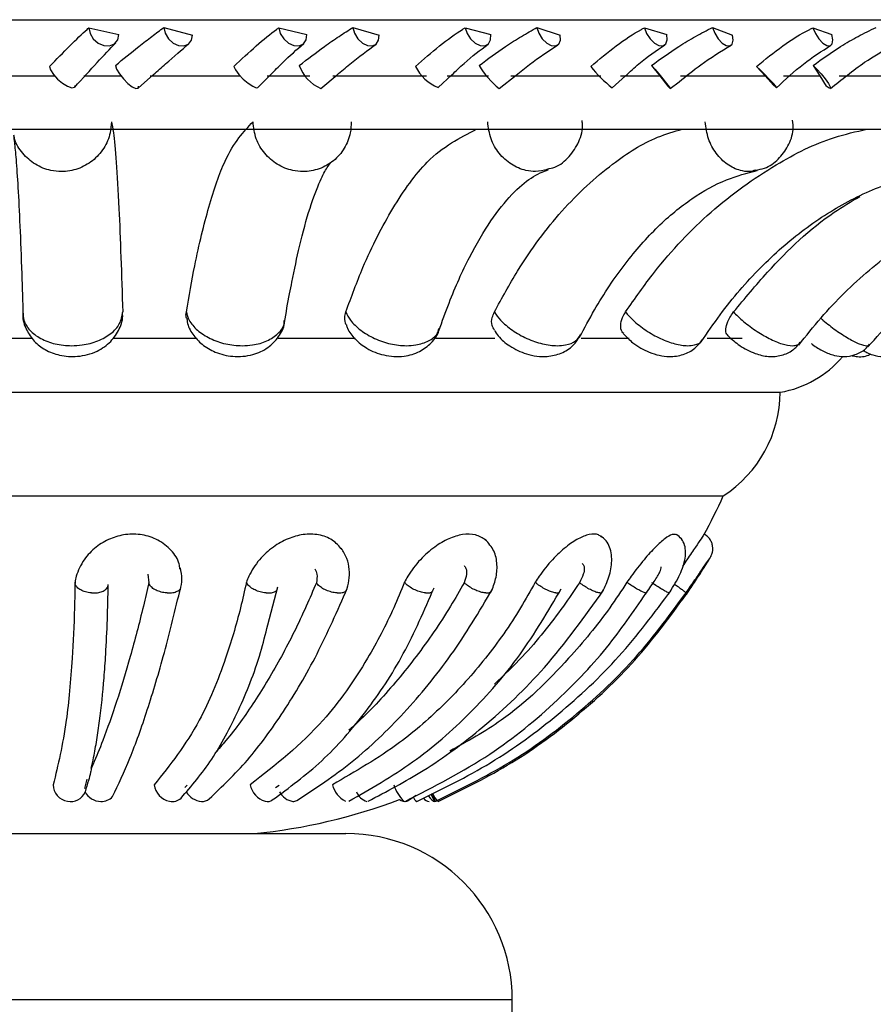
# Model space of a CAD drawing. Header units: millimetres. Extents: x 65 to 121, y 64 to 185.
# Tile 128 of 175: x 99.26 to 100.54, y 128.32 to 129.8. Entities that reach past the tile are written whole.
import ezdxf

# ---------------------------------------------------------------- set-up
doc = ezdxf.new("R2010")
doc.units = ezdxf.units.MM
doc.styles.add('SLDTEXTSTYLE0', font='TXT', dxfattribs={"width": 0.75})
doc.dimstyles.new('SLDDIMSTYLE0', dxfattribs={"dimtxt": 3.5, "dimasz": 3.302, "dimexe": 0, "dimexo": 0.0625, "dimgap": 0.875, "dimtad": 1, "dimdec": 0, "dimlfac": 20, "dimrnd": 1e-09, "dimzin": 12, "dimdsep": 46, "dimtxsty": 'SLDTEXTSTYLE0', "dimsah": 1, "dimcen": 0.09, "dimadec": 0, "dimazin": 3, "dimtfac": 1, "dimtdec": 0, "dimtofl": 0, "dimtmove": 0, "dimatfit": 3, "dimfxl": 0, "dimfrac": 2, "dimtolj": 1, "dimtzin": 12, "dimarcsym": 0})
doc.dimstyles.new('SLDDIMSTYLE1', dxfattribs={"dimtxt": 3.5, "dimasz": 3.302, "dimexe": 0, "dimexo": 0.0625, "dimgap": 0.875, "dimtad": 1, "dimdec": 0, "dimlfac": 20, "dimrnd": 1e-09, "dimzin": 12, "dimdsep": 46, "dimtxsty": 'SLDTEXTSTYLE0', "dimsah": 1, "dimcen": 0.09, "dimadec": 0, "dimazin": 3, "dimtfac": 1, "dimtdec": 0, "dimtmove": 0, "dimatfit": 0, "dimfxl": 0, "dimfrac": 2, "dimtolj": 1, "dimtzin": 12, "dimarcsym": 0})

# ---------------------------------------------------------------- blocks, each defined once
blk = doc.blocks.new('_D')
at = {"color": 7, "linetype": 'Continuous', "lineweight": 18}
for p, q in [((87.9732, 185.0116), (121.2937, 185.0116)), ((120.2937, 185.0116), (120.2937, 118.6561)), ((85.3725, 118.6561), (121.2937, 118.6561))]:
    blk.add_line(p, q, dxfattribs=at)
for points in [[(120.2937, 185.0116), (119.7857, 181.7096), (120.8017, 181.7096)], [(120.2937, 118.6561), (120.8017, 121.9581), (119.7857, 121.9581)]]:
    blk.add_solid(points, dxfattribs=at)
at = {"color": 7, "linetype": 'Continuous', "lineweight": 18, "insert": (115.782, 153.7638), "char_height": 3.5, "attachment_point": 1, "rotation": 90, "style": 'SLDTEXTSTYLE0'}
blk.add_mtext('1327', dxfattribs=at)
blk = doc.blocks.new('_D_1')
at = {"color": 7, "linetype": 'Continuous', "lineweight": 18}
for p, q in [((86.2605, 139.3984), (111.3595, 139.3984)), ((110.3595, 139.3984), (110.3595, 118.6561)), ((85.3725, 118.6561), (111.3595, 118.6561))]:
    blk.add_line(p, q, dxfattribs=at)
for points in [[(110.3595, 139.3984), (109.8515, 136.0964), (110.8675, 136.0964)], [(110.3595, 118.6561), (110.8675, 121.9581), (109.8515, 121.9581)]]:
    blk.add_solid(points, dxfattribs=at)
at = {"color": 7, "linetype": 'Continuous', "lineweight": 18, "insert": (105.8477, 126.8513), "char_height": 3.5, "attachment_point": 1, "rotation": 90, "style": 'SLDTEXTSTYLE0'}
blk.add_mtext('415', dxfattribs=at)

msp = doc.modelspace()

# ---------------------------------------------------------------- linework, layer by layer
at = {"color": 1, "linetype": 'Continuous', "lineweight": 25}
for p, q in [((97.28205, 129.79895), (99.74412, 129.79895)), ((99.74412, 129.79895), (101.46156, 129.79895)), ((99.99681, 128.32587), (98.74681, 128.32587))]:
    msp.add_line(p, q, dxfattribs=at)
at = {"color": 7, "linetype": 'Continuous', "lineweight": 25}
for p, q in [((99.36025, 129.78677), (99.40553, 129.77652)), ((99.47293, 129.78721), (99.51596, 129.77593)), ((99.64576, 129.78677), (99.688, 129.77652)), ((99.75713, 129.78721), (99.79657, 129.77593)), ((99.92593, 129.78677), (99.96433, 129.77652)), ((100.03383, 129.78721), (100.06891, 129.77593)), ((100.19532, 129.78677), (100.22912, 129.77652)), ((100.29764, 129.78721), (100.32768, 129.77593)), ((100.44868, 129.78677), (100.47723, 129.77652)), ((100.20595, 129.7302), (100.21826, 129.71454)), ((100.36386, 129.72871), (100.37662, 129.71454)), ((100.44884, 129.7302), (100.45894, 129.71454)), ((99.1766, 129.71454), (99.30877, 129.71454)), ((99.35281, 129.71454), (99.40851, 129.71454)), ((99.43428, 129.69589), (99.45748, 129.71643)), ((99.45254, 129.71454), (99.58773, 129.71454)), ((99.6145, 129.69726), (99.63377, 129.71655)), ((99.62836, 129.71454), (99.69249, 129.71454)), ((99.70883, 129.69564), (99.73336, 129.716)), ((99.72691, 129.71454), (99.86785, 129.71454)), ((99.88558, 129.69696), (99.90589, 129.71601)), ((99.89892, 129.71454), (99.96111, 129.71454)), ((99.97717, 129.69544), (100.00253, 129.71561)), ((99.99436, 129.71454), (100.12961, 129.71454)), ((100.14708, 129.69672), (100.16676, 129.71443)), ((100.15923, 129.71454), (100.21826, 129.71454)), ((100.21826, 129.71454), (100.23033, 129.69915)), ((100.2497, 129.71454), (100.37662, 129.71454)), ((100.37662, 129.71454), (100.3891, 129.70063)), ((100.4042, 129.71454), (100.45894, 129.71454)), ((100.45894, 129.71454), (100.46872, 129.69915)), ((100.48795, 129.71454), (100.60407, 129.71454)), ((100.23415, 129.69531), (100.24741, 129.70563)), ((97.52224, 129.63438), (101.22138, 129.63438)), ((99.15026, 129.32057), (99.27457, 129.32057)), ((99.39686, 129.32057), (99.52236, 129.32057)), ((99.64473, 129.32057), (99.76069, 129.32057)), ((99.88199, 129.32057), (99.97071, 129.32057)), ((100.10008, 129.32057), (100.1726, 129.32057)), ((100.28958, 129.32057), (100.34224, 129.32057)), ((98.34405, 129.23897), (99.55491, 129.23897)), ((99.55491, 129.23897), (100.39957, 129.23897)), ((98.42974, 129.08335), (99.53965, 129.08335)), ((99.53965, 129.08335), (100.31388, 129.08335)), ((99.44879, 128.96552), (99.45068, 128.95283)), ((99.62929, 128.88944), (99.64442, 128.94688)), ((99.63233, 128.90044), (99.63385, 128.90673)), ((99.35444, 128.64372), (99.35771, 128.65749)), ((99.50463, 128.64528), (99.5079, 128.64874)), ((99.64106, 128.64528), (99.64628, 128.64874)), ((99.83936, 128.62495), (99.85231, 128.63353)), ((98.99681, 128.57587), (99.74681, 128.57587)), ((99.99681, 128.22486), (99.99681, 128.32587))]:
    msp.add_line(p, q, dxfattribs=at)
at = {"color": 7, "linetype": 'Continuous', "lineweight": 25, "flags": 128}
for points in [[(99.36025, 129.78677), (99.36208, 129.77809), (99.36703, 129.76999), (99.37436, 129.76368), (99.38296, 129.7601), (99.39156, 129.75979), (99.39885, 129.76279), (99.40375, 129.76867), (99.40553, 129.77652)], [(99.47293, 129.78721), (99.47494, 129.77852), (99.47986, 129.77033), (99.48696, 129.76386), (99.49517, 129.7601), (99.50328, 129.75959), (99.51006, 129.76241), (99.51451, 129.76815), (99.51596, 129.77593)], [(99.64576, 129.78677), (99.64811, 129.77809), (99.65328, 129.76999), (99.66047, 129.76368), (99.66863, 129.7601), (99.67652, 129.75979), (99.68297, 129.76279), (99.68699, 129.76867), (99.688, 129.77652)], [(99.75713, 129.78721), (99.75963, 129.77852), (99.7647, 129.77033), (99.77158, 129.76386), (99.77924, 129.7601), (99.78653, 129.75959), (99.79238, 129.76241), (99.7959, 129.76815), (99.79657, 129.77593)], [(99.92593, 129.78677), (99.92876, 129.77809), (99.93404, 129.76999), (99.94097, 129.76368), (99.94852, 129.7601), (99.95556, 129.75979), (99.96103, 129.76279), (99.9641, 129.76867), (99.96433, 129.77652)], [(100.03383, 129.78721), (100.03678, 129.77852), (100.0419, 129.77033), (100.04842, 129.76386), (100.05538, 129.7601), (100.06172, 129.75959), (100.06651, 129.76241), (100.06903, 129.76815), (100.06891, 129.77593)], [(100.19532, 129.78677), (100.19857, 129.77809), (100.20386, 129.76999), (100.21039, 129.76368), (100.21719, 129.7601), (100.22324, 129.75979), (100.22762, 129.76279), (100.22968, 129.76867), (100.22912, 129.77652)], [(100.29764, 129.78721), (100.30098, 129.77852), (100.30605, 129.77033), (100.31209, 129.76386), (100.31821, 129.7601), (100.32348, 129.75959), (100.32712, 129.76241), (100.3286, 129.76815), (100.32768, 129.77593)], [(100.44868, 129.78677), (100.45229, 129.77809), (100.45749, 129.76999), (100.46349, 129.76368), (100.46941, 129.7601), (100.47434, 129.75979), (100.47755, 129.76279), (100.47857, 129.76867), (100.47723, 129.77652)], [(99.30125, 129.72871), (99.30276, 129.72337), (99.30702, 129.71668), (99.31339, 129.70965), (99.32088, 129.70338), (99.32834, 129.69883), (99.3346, 129.69671), (99.33871, 129.69734), (99.34003, 129.70063)], [(99.40024, 129.7302), (99.40205, 129.72468), (99.40627, 129.71759), (99.41224, 129.71003), (99.41905, 129.70317), (99.42564, 129.69806), (99.43099, 129.6955), (99.43428, 129.69589), (99.43499, 129.69915)], [(99.5782, 129.72871), (99.58082, 129.72337), (99.58585, 129.71668), (99.59251, 129.70965), (99.59978, 129.70338), (99.60654, 129.69883), (99.61173, 129.69671), (99.61441, 129.69716)], [(100.20595, 129.7302), (100.21083, 129.72468), (100.21686, 129.71759), (100.2231, 129.71003), (100.2286, 129.70317), (100.2325, 129.69806), (100.2342, 129.6955), (100.23344, 129.69589), (100.23033, 129.69915)], [(100.36386, 129.72871), (100.36944, 129.72337), (100.37612, 129.71668), (100.38288, 129.70965), (100.38868, 129.70338), (100.39261, 129.69883), (100.39407, 129.69671), (100.39284, 129.69734), (100.3891, 129.70063)], [(100.44884, 129.7302), (100.45458, 129.72468), (100.46099, 129.71759), (100.46709, 129.71003), (100.47192, 129.70317), (100.47475, 129.69806), (100.47513, 129.6955), (100.47301, 129.69589), (100.46872, 129.69915)], [(99.87027, 128.63275), (99.87071, 128.63214), (99.87339, 128.62884), (99.87598, 128.62633), (99.87836, 128.62473), (99.88043, 128.62411), (99.8821, 128.62451)], [(99.8745, 128.63506), (99.8759, 128.63214), (99.87757, 128.62884), (99.87892, 128.62633), (99.8799, 128.62473), (99.88047, 128.62411), (99.88059, 128.62451)], [(99.8821, 128.62451), (99.88317, 128.62568), (99.88321, 128.62574)], [(99.88592, 128.62468), (99.88582, 128.62442), (99.8854, 128.62411)]]:
    msp.add_lwpolyline(points, dxfattribs=at)
at = {"color": 7, "linetype": 'Continuous', "lineweight": 25}
for centre, radius, start, end in [((99.73301, 129.75054), 0.06007, 199.79545, 246.20458), ((99.91092, 129.75884), 0.06695, 206.74789, 247.72409), ((100.05807, 129.79656), 0.12954, 210.81555, 231.34809), ((100.24146, 129.8246), 0.15893, 217.11498, 233.56861), ((100.37152, 129.39738), 0.16087, 280.04159, 319.17513), ((100.21205, 129.24083), 0.18753, 302.89059, 359.43407), ((99.52251, 129.43921), 0.8677, 331.4714, 335.78775), ((99.33171, 128.64919), 0.02492, 179.9398, 262.06092), ((99.48706, 128.65257), 0.0286, 186.7309, 258.90075), ((99.63466, 128.65553), 0.03246, 191.20645, 252.85514), ((99.76369, 128.65869), 0.03843, 194.26368, 242.79085), ((99.87606, 128.66778), 0.06043, 197.88459, 225.72936), ((99.33314, 128.64788), 0.02387, 258.22344, 335.89369), ((99.37885, 128.65149), 0.02739, 207.55726, 268.83077), ((99.37922, 128.64669), 0.0226, 267.64568, 317.76009), ((99.48585, 128.64386), 0.01982, 257.47659, 312.25385), ((99.53166, 128.65254), 0.0285, 208.78056, 265.99181), ((99.67132, 128.65126), 0.02749, 206.91234, 261.00605), ((99.78671, 128.64891), 0.02624, 202.61123, 250.92811), ((99.83559, 128.63252), 0.00844, 288.435, 331.11922), ((99.86453, 128.63884), 0.01861, 205.2464, 232.3181), ((99.87385, 128.63792), 0.01394, 220.00803, 262.42232), ((99.79945, 128.60259), 0.08405, 15.11442, 23.52515), ((99.90341, 128.64618), 0.02849, 200.00966, 230.78538), ((99.53042, 128.64116), 0.01707, 267.49423, 309.81158), ((99.52251, 129.43921), 0.8677, 275.74123, 290.57096), ((99.62856, 128.63724), 0.0132, 254.74357, 308.00365), ((99.66752, 128.63442), 0.01032, 267.18807, 301.83453), ((99.83552, 128.63822), 0.01398, 234.46064, 281.29188), ((99.74681, 128.32587), 0.25, 0, 90)]:
    msp.add_arc(centre, radius, start, end, dxfattribs=at)
for points, knots in [([(99.30125, 129.72871), (99.31162, 129.73933), (99.33238, 129.76063), (99.35128, 129.77861), (99.35939, 129.78599), (99.36025, 129.78677)], [0, 0, 0, 0, 0.4711025, 0.9438861, 1, 1, 1, 1]), ([(99.40024, 129.7302), (99.41212, 129.7399), (99.43129, 129.75555), (99.45582, 129.77455), (99.46717, 129.78295), (99.47293, 129.78721)], [0, 0, 0, 0, 0.4459202, 0.7192334, 1, 1, 1, 1]), ([(99.5782, 129.72871), (99.58955, 129.73933), (99.61229, 129.76063), (99.63453, 129.77861), (99.64468, 129.78599), (99.64576, 129.78677)], [0, 0, 0, 0, 0.4711052, 0.9438893, 1, 1, 1, 1]), ([(99.67649, 129.7302), (99.68919, 129.7399), (99.70968, 129.75555), (99.73698, 129.77454), (99.75035, 129.78295), (99.75713, 129.78721)], [0, 0, 0, 0, 0.4459159, 0.7192386, 1, 1, 1, 1]), ([(99.85113, 129.72871), (99.86325, 129.73933), (99.88753, 129.76063), (99.91265, 129.77861), (99.92466, 129.78599), (99.92593, 129.78677)], [0, 0, 0, 0, 0.4711037, 0.9438829, 1, 1, 1, 1]), ([(99.94681, 129.7302), (99.96009, 129.7399), (99.9815, 129.75555), (100.01103, 129.77454), (100.02616, 129.78295), (100.03383, 129.78721)], [0, 0, 0, 0, 0.4459156, 0.7192335, 1, 1, 1, 1]), ([(100.11472, 129.72871), (100.12738, 129.73933), (100.15273, 129.76063), (100.18026, 129.77861), (100.19388, 129.78599), (100.19532, 129.78677)], [0, 0, 0, 0, 0.4711002, 0.9438812, 1, 1, 1, 1]), ([(100.20595, 129.7302), (100.21954, 129.7399), (100.24146, 129.75555), (100.27264, 129.77455), (100.28923, 129.78295), (100.29764, 129.78721)], [0, 0, 0, 0, 0.4459167, 0.7192325, 1, 1, 1, 1]), ([(100.36386, 129.72871), (100.3768, 129.73934), (100.40273, 129.76063), (100.43213, 129.77861), (100.44709, 129.78599), (100.44868, 129.78677)], [0, 0, 0, 0, 0.4711053, 0.943899, 1, 1, 1, 1]), ([(100.44884, 129.7302), (100.46248, 129.7399), (100.48448, 129.75555), (100.51672, 129.77454), (100.53445, 129.78295), (100.54344, 129.78721)], [0, 0, 0, 0, 0.4459268, 0.7192412, 1, 1, 1, 1]), ([(99.33902, 129.6976), (99.35073, 129.71048), (99.37409, 129.73618), (99.39186, 129.755), (99.40071, 129.76439)], [0, 0, 0, 0, 0.501434, 1, 1, 1, 1]), ([(99.45748, 129.71643), (99.46363, 129.72189), (99.48378, 129.73978), (99.49971, 129.75348), (99.51078, 129.763)], [0, 0, 0, 0, 0.3050307, 1, 1, 1, 1]), ([(99.63377, 129.71655), (99.63961, 129.72248), (99.65771, 129.74084), (99.67303, 129.75416), (99.6834, 129.76318)], [0, 0, 0, 0, 0.323002, 1, 1, 1, 1]), ([(99.73336, 129.716), (99.73983, 129.72143), (99.76095, 129.73915), (99.77928, 129.75269), (99.792, 129.76208)], [0, 0, 0, 0, 0.3063274, 1, 1, 1, 1]), ([(99.90589, 129.71601), (99.91204, 129.72191), (99.93097, 129.74007), (99.94847, 129.75322), (99.96029, 129.7621)], [0, 0, 0, 0, 0.3245856, 1, 1, 1, 1]), ([(100.00253, 129.71561), (100.0092, 129.72102), (100.03086, 129.73857), (100.05123, 129.75198), (100.06532, 129.76126)], [0, 0, 0, 0, 0.3077201, 1, 1, 1, 1]), ([(100.16676, 129.71443), (100.17351, 129.72069), (100.19332, 129.73908), (100.21307, 129.75241), (100.2261, 129.7612)], [0, 0, 0, 0, 0.3402568, 1, 1, 1, 1]), ([(100.24741, 129.70563), (100.25827, 129.71439), (100.28417, 129.73527), (100.31031, 129.75126), (100.32548, 129.76055)], [0, 0, 0, 0, 0.4193261, 1, 1, 1, 1]), ([(100.39398, 129.6966), (100.40729, 129.70903), (100.43364, 129.73364), (100.46179, 129.7516), (100.47572, 129.76049)], [0, 0, 0, 0, 0.5051028, 1, 1, 1, 1]), ([(100.4749, 129.69534), (100.49181, 129.70916), (100.52166, 129.73355), (100.55365, 129.752), (100.56752, 129.76)], [0, 0, 0, 0, 0.5665099, 1, 1, 1, 1]), ([(99.39416, 129.64562), (99.39378, 129.64001), (99.39284, 129.62604), (99.38373, 129.605), (99.36671, 129.58597), (99.34425, 129.57361), (99.3221, 129.56987), (99.30011, 129.57219), (99.27908, 129.58044), (99.26035, 129.59737), (99.24941, 129.61352), (99.24795, 129.6237), (99.24768, 129.62555)], [0, 0, 0, 0, 0.0786114, 0.1959937, 0.3132441, 0.4304579, 0.5477104, 0.621078, 0.7385212, 0.8560949, 0.973718, 1, 1, 1, 1]), ([(99.39416, 129.64562), (99.39516, 129.64088), (99.39765, 129.62912), (99.40153, 129.58747), (99.40649, 129.50631), (99.40942, 129.41542), (99.41121, 129.35968)], [0, 0, 0, 0, 0.15538131, 0.38610636, 0.62352029, 1, 1, 1, 1]), ([(99.50689, 129.35968), (99.51099, 129.38334), (99.52126, 129.44251), (99.54062, 129.52117), (99.56954, 129.60592), (99.59284, 129.63051), (99.60716, 129.64562)], [0, 0, 0, 0, 0.1536996, 0.3844427, 0.6218773, 1, 1, 1, 1]), ([(99.75476, 129.64562), (99.75449, 129.64001), (99.75383, 129.62604), (99.74527, 129.605), (99.7289, 129.58597), (99.70702, 129.57361), (99.6853, 129.56987), (99.66358, 129.57219), (99.64283, 129.58046), (99.62363, 129.59727), (99.61012, 129.61979), (99.60816, 129.63691), (99.60716, 129.64562)], [0, 0, 0, 0, 0.0717673, 0.1789296, 0.285968, 0.3929773, 0.5000235, 0.5669992, 0.6742219, 0.7815598, 0.8889408, 1, 1, 1, 1]), ([(99.74655, 129.35968), (99.75493, 129.38244), (99.7764, 129.44076), (99.81706, 129.5189), (99.87358, 129.59886), (99.91782, 129.6215), (99.94298, 129.63438)], [0, 0, 0, 0, 0.1589224, 0.4073322, 0.6629438, 1, 1, 1, 1]), ([(99.96983, 129.35968), (99.98122, 129.38057), (100.01203, 129.43705), (100.07075, 129.51545), (100.1423, 129.58114), (100.20393, 129.62048), (100.23985, 129.6308), (100.25229, 129.63438)], [0, 0, 0, 0, 0.1497015, 0.4048642, 0.6674248, 0.8848574, 1, 1, 1, 1]), ([(100.04936, 129.57453), (100.0532, 129.57533), (100.06577, 129.57797), (100.08338, 129.5925), (100.09762, 129.61504), (100.10374, 129.63503), (100.10184, 129.64571), (100.10153, 129.6474)], [0, 0, 0, 0, 0.1205067, 0.3948189, 0.6683048, 0.9474028, 1, 1, 1, 1]), ([(100.16698, 129.35968), (100.18114, 129.37994), (100.22019, 129.43582), (100.29485, 129.51401), (100.38682, 129.58028), (100.46652, 129.6202), (100.51332, 129.63071), (100.52968, 129.63438)], [0, 0, 0, 0, 0.1450362, 0.4000832, 0.6625267, 0.8820894, 1, 1, 1, 1]), ([(100.36252, 129.57299), (100.36702, 129.57368), (100.37971, 129.57561), (100.39737, 129.58857), (100.41223, 129.60871), (100.4198, 129.62991), (100.41856, 129.64338), (100.41811, 129.64818)], [0, 0, 0, 0, 0.1324032, 0.3731628, 0.6122018, 0.8617816, 1, 1, 1, 1]), ([(99.24701, 129.6245), (99.24746, 129.62148), (99.24856, 129.6142), (99.25103, 129.58888), (99.25383, 129.54793), (99.25673, 129.49031), (99.25927, 129.42468), (99.26071, 129.37514), (99.26133, 129.35358)], [0, 0, 0, 0, 0.1125493, 0.2712646, 0.4541485, 0.648406, 0.8470116, 1, 1, 1, 1]), ([(99.66565, 129.40466), (99.66936, 129.42314), (99.67794, 129.46588), (99.6925, 129.51714), (99.7076, 129.55694), (99.71829, 129.57802), (99.72505, 129.58504), (99.7234, 129.58382), (99.72323, 129.58369)], [0, 0, 0, 0, 0.1762567, 0.4075583, 0.6320492, 0.8160955, 0.9805456, 1, 1, 1, 1]), ([(99.88643, 129.33141), (99.89145, 129.34551), (99.90585, 129.38596), (99.93198, 129.44361), (99.96436, 129.49864), (99.9964, 129.53836), (100.02732, 129.5646), (100.04291, 129.57056), (100.05112, 129.57371)], [0, 0, 0, 0, 0.0967627, 0.2775439, 0.4561124, 0.6319, 0.8058929, 1, 1, 1, 1]), ([(100.09797, 129.32171), (100.1053, 129.33558), (100.1266, 129.37585), (100.16567, 129.43372), (100.21527, 129.49), (100.26695, 129.53212), (100.31727, 129.56006), (100.34963, 129.56829), (100.36495, 129.57219)], [0, 0, 0, 0, 0.0965862, 0.2805165, 0.4640267, 0.6477106, 0.833236, 1, 1, 1, 1]), ([(100.28076, 129.31472), (100.29012, 129.32852), (100.31769, 129.36914), (100.36884, 129.42805), (100.43511, 129.48618), (100.50592, 129.53037), (100.57451, 129.55909), (100.61949, 129.56782), (100.63936, 129.57168)], [0, 0, 0, 0, 0.0962603, 0.283365, 0.4707656, 0.659156, 0.8493851, 1, 1, 1, 1]), ([(100.42727, 129.31002), (100.4383, 129.32383), (100.47108, 129.36486), (100.53234, 129.42472), (100.61256, 129.48419), (100.69896, 129.52955), (100.78223, 129.5587), (100.83677, 129.56762), (100.86025, 129.57145)], [0, 0, 0, 0, 0.09596223, 0.28503118, 0.47447669, 0.66460427, 0.85559515, 1, 1, 1, 1]), ([(100.53125, 129.30713), (100.54349, 129.32098), (100.58002, 129.36229), (100.64854, 129.42275), (100.73868, 129.48298), (100.83593, 129.52895), (100.9296, 129.55844), (100.99095, 129.56747), (101.01724, 129.57135)], [0, 0, 0, 0, 0.09575087, 0.28567573, 0.4758412, 0.66626769, 0.85696096, 1, 1, 1, 1]), ([(100.32937, 129.35968), (100.3461, 129.37982), (100.39222, 129.43538), (100.45549, 129.49574), (100.50602, 129.52562), (100.51888, 129.53322)], [0, 0, 0, 0, 0.2977309, 0.8212945, 1, 1, 1, 1]), ([(99.65449, 129.34374), (99.65689, 129.35866), (99.66041, 129.38053), (99.66439, 129.39884), (99.66565, 129.40466)], [0, 0, 0, 0, 0.6822824, 1, 1, 1, 1]), ([(99.26149, 129.35662), (99.26142, 129.35616), (99.26024, 129.34813), (99.26577, 129.33305), (99.27741, 129.3151), (99.29484, 129.30182), (99.31715, 129.29341), (99.34467, 129.29162), (99.37192, 129.2988), (99.39382, 129.31397), (99.40662, 129.33352), (99.41229, 129.34959), (99.41087, 129.35785), (99.41071, 129.35882)], [0, 0, 0, 0, 0.0063496, 0.1112635, 0.2059655, 0.301458, 0.4068271, 0.5279628, 0.6652433, 0.780272, 0.8852362, 0.9865318, 1, 1, 1, 1]), ([(99.26132, 129.35968), (99.26148, 129.35562), (99.26187, 129.34601), (99.27066, 129.33176), (99.28717, 129.31915), (99.30932, 129.31095), (99.33137, 129.30848), (99.35344, 129.31001), (99.37457, 129.3155), (99.39417, 129.32664), (99.40832, 129.34186), (99.41022, 129.35356), (99.41121, 129.35968)], [0, 0, 0, 0, 0.077465, 0.1832107, 0.288832, 0.3944277, 0.5000524, 0.5661497, 0.6719465, 0.7778628, 0.8838277, 1, 1, 1, 1]), ([(99.50714, 129.35051), (99.50702, 129.35081), (99.50584, 129.35374), (99.50639, 129.35687), (99.50689, 129.35968)], [0, 0, 0, 0, 0.1038988, 1, 1, 1, 1]), ([(99.74691, 129.34022), (99.74582, 129.3439), (99.74395, 129.35017), (99.74579, 129.35691), (99.74655, 129.35968)], [0, 0, 0, 0, 0.5871756, 1, 1, 1, 1]), ([(99.96984, 129.33252), (99.96847, 129.33476), (99.96518, 129.34015), (99.96569, 129.35003), (99.96865, 129.35693), (99.96983, 129.35968)], [0, 0, 0, 0, 0.3004571, 0.7208692, 1, 1, 1, 1]), ([(100.16419, 129.32737), (100.16334, 129.3281), (100.1601, 129.33089), (100.15909, 129.33937), (100.16124, 129.34997), (100.16534, 129.35691), (100.16698, 129.35968)], [0, 0, 0, 0, 0.1174269, 0.4488398, 0.7800728, 1, 1, 1, 1]), ([(100.32112, 129.32387), (100.31979, 129.32561), (100.31696, 129.3293), (100.31796, 129.33927), (100.32239, 129.34999), (100.32738, 129.35692), (100.32937, 129.35968)], [0, 0, 0, 0, 0.2496328, 0.5313946, 0.8130236, 1, 1, 1, 1]), ([(99.50776, 129.35059), (99.50783, 129.34868), (99.50818, 129.33989), (99.51622, 129.32568), (99.53038, 129.30984), (99.551, 129.29789), (99.5777, 129.29143), (99.60576, 129.29378), (99.62984, 129.30482), (99.64587, 129.32169), (99.65431, 129.33683), (99.65432, 129.34558), (99.65433, 129.34695)], [0, 0, 0, 0, 0.0286045, 0.1313001, 0.2341321, 0.3483751, 0.4804812, 0.6307005, 0.755419, 0.8691758, 0.9796196, 1, 1, 1, 1]), ([(99.74737, 129.34035), (99.74787, 129.33864), (99.75025, 129.33056), (99.76071, 129.31794), (99.77873, 129.30344), (99.80449, 129.29336), (99.83234, 129.29158), (99.85732, 129.29878), (99.8752, 129.31262), (99.88557, 129.32568), (99.88689, 129.33389), (99.88706, 129.33493)], [0, 0, 0, 0, 0.0303969, 0.1438449, 0.2720075, 0.4232773, 0.5950944, 0.7333281, 0.8585989, 0.981975, 1, 1, 1, 1]), ([(99.96986, 129.33253), (99.97167, 129.32956), (99.97742, 129.32011), (99.99358, 129.3071), (100.0189, 129.29478), (100.04625, 129.29117), (100.07034, 129.29676), (100.08867, 129.30795), (100.09594, 129.31954), (100.09941, 129.32507)], [0, 0, 0, 0, 0.068017, 0.2166819, 0.3932125, 0.5954304, 0.7374836, 0.8744962, 1, 1, 1, 1]), ([(100.16389, 129.32705), (100.16838, 129.32229), (100.17922, 129.31083), (100.20343, 129.29748), (100.22956, 129.2912), (100.25338, 129.2946), (100.27143, 129.30361), (100.27902, 129.3136), (100.28258, 129.3183)], [0, 0, 0, 0, 0.1438284, 0.3464523, 0.5725187, 0.7299388, 0.8730921, 1, 1, 1, 1]), ([(100.32103, 129.32376), (100.32672, 129.31871), (100.33895, 129.30784), (100.36022, 129.29705), (100.38116, 129.29187), (100.40118, 129.29352), (100.41848, 129.30095), (100.42606, 129.30977), (100.42953, 129.3138)], [0, 0, 0, 0, 0.1815612, 0.3901992, 0.5617922, 0.723916, 0.8737265, 1, 1, 1, 1]), ([(100.44601, 129.3124), (100.44665, 129.31188), (100.45255, 129.30715), (100.46427, 129.30046), (100.47923, 129.2942), (100.49585, 129.29194), (100.5123, 129.29482), (100.52618, 129.30156), (100.53176, 129.30881), (100.53366, 129.31127)], [0, 0, 0, 0, 0.0243455, 0.2235592, 0.412265, 0.5593323, 0.730117, 0.9081831, 1, 1, 1, 1]), ([(100.52405, 129.30226), (100.52585, 129.30107), (100.53002, 129.29832), (100.53994, 129.29424), (100.55523, 129.29164), (100.57268, 129.29537), (100.5857, 129.3023), (100.59001, 129.30845), (100.5909, 129.30971)], [0, 0, 0, 0, 0.10573608, 0.24446502, 0.44730632, 0.70568272, 0.93961715, 1, 1, 1, 1]), ([(100.50556, 129.2945), (100.50812, 129.29388), (100.51657, 129.29184), (100.52768, 129.29242), (100.53431, 129.29597), (100.53529, 129.2965)], [0, 0, 0, 0, 0.2702946, 0.8922944, 1, 1, 1, 1]), ([(99.49714, 128.97329), (99.49691, 128.97591), (99.49604, 128.98615), (99.48465, 129.00217), (99.46536, 129.01763), (99.44092, 129.0259), (99.41577, 129.02628), (99.39168, 129.01965), (99.36986, 129.00664), (99.35158, 128.98721), (99.3424, 128.9682), (99.3401, 128.95644), (99.33951, 128.95343)], [0, 0, 0, 0, 0.0400936, 0.1567131, 0.2738406, 0.3815862, 0.4872112, 0.5878382, 0.6958908, 0.8172409, 0.9532128, 1, 1, 1, 1]), ([(99.74096, 129.00238), (99.73647, 129.00763), (99.72757, 129.01805), (99.70634, 129.02584), (99.68292, 129.0263), (99.65905, 129.01965), (99.63612, 129.00665), (99.6152, 128.98721), (99.60282, 128.9682), (99.59828, 128.95644), (99.59711, 128.95343)], [0, 0, 0, 0, 0.1310094, 0.259947, 0.3863464, 0.5067674, 0.6360758, 0.7812928, 0.9440103, 1, 1, 1, 1]), ([(99.95674, 129.01695), (99.95194, 129.02003), (99.94235, 129.02619), (99.92232, 129.02621), (99.90094, 129.01967), (99.87889, 129.00664), (99.8572, 128.98721), (99.84271, 128.9682), (99.83633, 128.95644), (99.83469, 128.95343)], [0, 0, 0, 0, 0.1461557, 0.2919968, 0.4309264, 0.5801159, 0.7476644, 0.9354011, 1, 1, 1, 1]), ([(99.9649, 128.93894), (99.96752, 128.94549), (99.97293, 128.95902), (99.9747, 128.9805), (99.97045, 129.002), (99.96102, 129.01226), (99.95618, 129.01753)], [0, 0, 0, 0, 0.2266888, 0.46877, 0.7270692, 1, 1, 1, 1]), ([(100.13072, 129.02108), (100.12937, 129.02243), (100.12515, 129.02667), (100.11277, 129.02605), (100.09581, 129.01972), (100.0766, 129.00662), (100.05608, 128.98722), (100.04077, 128.9682), (100.0331, 128.95644), (100.03114, 128.95343)], [0, 0, 0, 0, 0.0736504, 0.2318815, 0.3826075, 0.5444683, 0.7262428, 0.9299138, 1, 1, 1, 1]), ([(100.13099, 128.93699), (100.1347, 128.94417), (100.14241, 128.95913), (100.1465, 128.97942), (100.14617, 128.99529), (100.14339, 129.0066), (100.1381, 129.01642), (100.13255, 129.02084), (100.12976, 129.02307)], [0, 0, 0, 0, 0.219944, 0.4581292, 0.5868818, 0.722146, 0.8602714, 1, 1, 1, 1]), ([(100.24384, 129.02469), (100.24179, 129.02528), (100.23765, 129.02649), (100.22621, 129.01955), (100.21174, 129.00668), (100.19414, 128.9872), (100.17938, 128.9682), (100.17112, 128.95644), (100.16901, 128.95343)], [0, 0, 0, 0, 0.16136, 0.325927, 0.5026433, 0.7011064, 0.9234844, 1, 1, 1, 1]), ([(100.23167, 128.93556), (100.23714, 128.94431), (100.2478, 128.96132), (100.25589, 128.98308), (100.25771, 128.99877), (100.25621, 129.0095), (100.25183, 129.01898), (100.24608, 129.02325), (100.24327, 129.02535)], [0, 0, 0, 0, 0.2663996, 0.5181948, 0.6430889, 0.7655412, 0.8850135, 1, 1, 1, 1]), ([(100.28472, 129.02488), (100.28481, 129.02511), (100.28508, 129.02581), (100.28073, 129.01942), (100.27216, 129.00664), (100.26232, 128.9919), (100.25492, 128.98105), (100.25269, 128.97777)], [0, 0, 0, 0, 0.117564, 0.3495993, 0.5987722, 0.8785997, 1, 1, 1, 1]), ([(100.29517, 128.99229), (100.2961, 128.99445), (100.2982, 128.99933), (100.29829, 129.00658), (100.29664, 129.013), (100.29403, 129.01808), (100.2901, 129.02278), (100.28658, 129.02499), (100.28479, 129.02611)], [0, 0, 0, 0, 0.1784481, 0.4046103, 0.5380114, 0.6836022, 0.8389288, 1, 1, 1, 1]), ([(99.74753, 128.94064), (99.749, 128.9458), (99.75201, 128.95643), (99.75223, 128.97301), (99.74886, 128.98997), (99.74277, 128.99974), (99.73964, 129.00475)], [0, 0, 0, 0, 0.2320242, 0.4785267, 0.7324051, 1, 1, 1, 1]), ([(100.2563, 128.93522), (100.26086, 128.94184), (100.26996, 128.95504), (100.28206, 128.97294), (100.28965, 128.98423), (100.2935, 128.98986), (100.29417, 128.99073), (100.2945, 128.99117)], [0, 0, 0, 0, 0.2504217, 0.4997521, 0.7504778, 0.8755133, 1, 1, 1, 1]), ([(100.25853, 128.93533), (100.2631, 128.94211), (100.27225, 128.95569), (100.28269, 128.97193), (100.28931, 128.98247), (100.29304, 128.98858), (100.29545, 128.99267), (100.29561, 128.99317), (100.29569, 128.99342)], [0, 0, 0, 0, 0.247811, 0.4961595, 0.623402, 0.7510163, 0.8789052, 1, 1, 1, 1]), ([(99.49802, 128.94232), (99.49907, 128.94764), (99.50124, 128.9586), (99.49911, 128.96961), (99.49802, 128.97527)], [0, 0, 0, 0, 0.4856827, 1, 1, 1, 1]), ([(99.70007, 128.97394), (99.70133, 128.97119), (99.70428, 128.96473), (99.70305, 128.95718), (99.70234, 128.95283)], [0, 0, 0, 0, 0.424174, 1, 1, 1, 1]), ([(99.92436, 128.97891), (99.92539, 128.97748), (99.92799, 128.97388), (99.92854, 128.9647), (99.92604, 128.95711), (99.92463, 128.95283)], [0, 0, 0, 0, 0.2238054, 0.5625752, 1, 1, 1, 1]), ([(100.10193, 128.98153), (100.10271, 128.98082), (100.10447, 128.97919), (100.10531, 128.9738), (100.10369, 128.96477), (100.09992, 128.95713), (100.0978, 128.95283)], [0, 0, 0, 0, 0.1537748, 0.3500503, 0.6337168, 1, 1, 1, 1]), ([(100.19648, 128.93512), (100.2012, 128.94183), (100.20812, 128.95168), (100.21508, 128.96251), (100.21976, 128.97063), (100.22026, 128.97448), (100.22056, 128.97681)], [0, 0, 0, 0, 0.3889394, 0.5701175, 0.7397742, 1, 1, 1, 1]), ([(99.33951, 128.95343), (99.33929, 128.94059), (99.33858, 128.90043), (99.33511, 128.82786), (99.32618, 128.73027), (99.3139, 128.67894), (99.30679, 128.64922)], [0, 0, 0, 0, 0.0977547, 0.3057572, 0.598021, 1, 1, 1, 1]), ([(99.36432, 128.93752), (99.36411, 128.93753), (99.3611, 128.93774), (99.35529, 128.9388), (99.34793, 128.94173), (99.34249, 128.94579), (99.33978, 128.9499), (99.33959, 128.95246), (99.33951, 128.95343)], [0, 0, 0, 0, 0.0159143, 0.2294784, 0.4430836, 0.6564501, 0.8693628, 1, 1, 1, 1]), ([(99.45068, 128.95283), (99.4479, 128.94105), (99.43874, 128.9022), (99.42259, 128.84091), (99.40212, 128.77307), (99.38339, 128.72006), (99.37064, 128.68894), (99.36488, 128.67607), (99.36396, 128.67402)], [0, 0, 0, 0, 0.1020351, 0.3364086, 0.5707815, 0.8051529, 0.9689801, 1, 1, 1, 1]), ([(99.36396, 128.67402), (99.36514, 128.67939), (99.36808, 128.69273), (99.3723, 128.71633), (99.37794, 128.75467), (99.38246, 128.79776), (99.38611, 128.84959), (99.38837, 128.89588), (99.38911, 128.93229), (99.38946, 128.94993)], [0, 0, 0, 0, 0.0806251, 0.2001941, 0.3197635, 0.5592127, 0.6787826, 0.8443901, 1, 1, 1, 1]), ([(99.36432, 128.93752), (99.36453, 128.9375), (99.36754, 128.93731), (99.37337, 128.93756), (99.38078, 128.93947), (99.38632, 128.94274), (99.38911, 128.94645), (99.38937, 128.94897), (99.38946, 128.94993)], [0, 0, 0, 0, 0.015917, 0.2295981, 0.4432924, 0.6568272, 0.8698923, 1, 1, 1, 1]), ([(99.39596, 128.6315), (99.40469, 128.64972), (99.42212, 128.68612), (99.44832, 128.76006), (99.47407, 128.8455), (99.49027, 128.91232), (99.49837, 128.94575)], [0, 0, 0, 0, 0.2499621, 0.4993741, 0.7495203, 1, 1, 1, 1]), ([(99.47793, 128.93752), (99.47772, 128.93753), (99.47474, 128.93769), (99.46886, 128.93861), (99.46111, 128.94137), (99.45502, 128.94528), (99.4516, 128.94931), (99.45093, 128.95186), (99.45068, 128.95283)], [0, 0, 0, 0, 0.01582387, 0.22953055, 0.44323894, 0.65678165, 0.86985898, 1, 1, 1, 1]), ([(99.59711, 128.95343), (99.59424, 128.94059), (99.58527, 128.90043), (99.56343, 128.82786), (99.52308, 128.73027), (99.48228, 128.67894), (99.45866, 128.64922)], [0, 0, 0, 0, 0.0977544, 0.3057574, 0.5980218, 1, 1, 1, 1]), ([(99.47793, 128.93752), (99.47813, 128.93751), (99.48111, 128.93738), (99.48673, 128.93775), (99.49376, 128.93978), (99.49661, 128.9422), (99.49803, 128.9434)], [0, 0, 0, 0, 0.0241585, 0.3495303, 0.6749401, 1, 1, 1, 1]), ([(99.54135, 128.62805), (99.56062, 128.64642), (99.59911, 128.68311), (99.65342, 128.75758), (99.70437, 128.84357), (99.73399, 128.91076), (99.7488, 128.94437)], [0, 0, 0, 0, 0.2501057, 0.4995797, 0.7496916, 1, 1, 1, 1]), ([(99.70234, 128.95283), (99.69732, 128.94105), (99.68077, 128.90221), (99.65026, 128.84085), (99.60975, 128.77332), (99.57595, 128.72589), (99.55555, 128.70315), (99.55007, 128.69704)], [0, 0, 0, 0, 0.1144788, 0.3774374, 0.6403961, 0.9033542, 1, 1, 1, 1]), ([(99.62671, 128.93752), (99.62651, 128.93753), (99.62366, 128.93774), (99.61789, 128.9388), (99.60988, 128.94173), (99.60315, 128.94579), (99.59889, 128.9499), (99.5976, 128.95246), (99.59711, 128.95343)], [0, 0, 0, 0, 0.0159185, 0.2294879, 0.443105, 0.6564717, 0.8693719, 1, 1, 1, 1]), ([(99.83469, 128.95343), (99.82944, 128.94059), (99.81299, 128.90043), (99.77472, 128.82786), (99.70654, 128.73027), (99.64085, 128.67894), (99.60281, 128.64922)], [0, 0, 0, 0, 0.097754, 0.3057579, 0.5980201, 1, 1, 1, 1]), ([(99.62671, 128.93752), (99.6269, 128.9375), (99.62974, 128.93731), (99.63493, 128.93757), (99.64095, 128.93939), (99.64297, 128.94167), (99.64396, 128.94279)], [0, 0, 0, 0, 0.0245094, 0.3538695, 0.6832255, 1, 1, 1, 1]), ([(99.63598, 128.62631), (99.66131, 128.64487), (99.71187, 128.68193), (99.77764, 128.75713), (99.8353, 128.84386), (99.86457, 128.91144), (99.87922, 128.94528)], [0, 0, 0, 0, 0.2514571, 0.5018556, 0.7506227, 1, 1, 1, 1]), ([(99.67297, 128.62565), (99.70108, 128.64406), (99.75722, 128.68084), (99.83483, 128.75556), (99.90646, 128.84187), (99.94684, 128.90931), (99.96703, 128.94305)], [0, 0, 0, 0, 0.2501296, 0.4996261, 0.749746, 1, 1, 1, 1]), ([(99.7334, 128.93752), (99.73322, 128.93753), (99.7305, 128.93769), (99.72485, 128.93861), (99.71672, 128.94137), (99.70955, 128.94528), (99.70471, 128.94931), (99.70299, 128.95186), (99.70234, 128.95283)], [0, 0, 0, 0, 0.0158596, 0.2295565, 0.4432548, 0.6567805, 0.8698529, 1, 1, 1, 1]), ([(100.03114, 128.95343), (100.02396, 128.9406), (100.00151, 128.90045), (99.95752, 128.83788), (99.89641, 128.76998), (99.82075, 128.7036), (99.76079, 128.66902), (99.72644, 128.64922)], [0, 0, 0, 0, 0.0976889, 0.3055519, 0.5134126, 0.7212711, 1, 1, 1, 1]), ([(99.7334, 128.93752), (99.73359, 128.93751), (99.7363, 128.93738), (99.74109, 128.93777), (99.74592, 128.93948), (99.74718, 128.94142), (99.74767, 128.94217)], [0, 0, 0, 0, 0.02739693, 0.39699321, 0.76657422, 1, 1, 1, 1]), ([(99.75122, 128.62464), (99.78378, 128.64315), (99.84877, 128.6801), (99.93456, 128.75525), (100.01071, 128.84202), (100.0504, 128.90971), (100.07027, 128.94359)], [0, 0, 0, 0, 0.2513423, 0.50171, 0.7505273, 1, 1, 1, 1]), ([(99.92463, 128.95283), (99.91781, 128.94105), (99.89535, 128.90221), (99.86183, 128.85347), (99.8155, 128.79549), (99.78159, 128.75831), (99.75602, 128.73536), (99.75125, 128.73109)], [0, 0, 0, 0, 0.13760714, 0.4536951, 0.61154462, 0.92762998, 1, 1, 1, 1]), ([(99.77989, 128.62437), (99.80791, 128.63908), (99.86813, 128.67069), (99.9578, 128.73757), (100.05146, 128.82622), (100.10545, 128.90179), (100.13395, 128.94169)], [0, 0, 0, 0, 0.2033638, 0.4369844, 0.7028257, 1, 1, 1, 1]), ([(99.86644, 128.93752), (99.86627, 128.93753), (99.86384, 128.93775), (99.85862, 128.9388), (99.85068, 128.94173), (99.84325, 128.94579), (99.83782, 128.9499), (99.83555, 128.95246), (99.83469, 128.95343)], [0, 0, 0, 0, 0.01589559, 0.22947245, 0.44307874, 0.65645415, 0.86936184, 1, 1, 1, 1]), ([(99.83554, 128.62416), (99.87901, 128.64635), (99.96121, 128.68833), (100.06258, 128.77127), (100.1419, 128.85491), (100.18217, 128.91422), (100.20091, 128.94182)], [0, 0, 0, 0, 0.29807495, 0.56376392, 0.79703332, 1, 1, 1, 1]), ([(99.85335, 128.62412), (99.89085, 128.64244), (99.96577, 128.67906), (100.06733, 128.75358), (100.15967, 128.83981), (100.21016, 128.90731), (100.23543, 128.94108)], [0, 0, 0, 0, 0.2498181, 0.499204, 0.7494335, 1, 1, 1, 1]), ([(99.86644, 128.93752), (99.86661, 128.9375), (99.86902, 128.93731), (99.87305, 128.93762), (99.87649, 128.93887), (99.87697, 128.94031), (99.87708, 128.94063)], [0, 0, 0, 0, 0.0315192, 0.4542228, 0.8769848, 1, 1, 1, 1]), ([(99.88055, 128.62413), (99.91833, 128.64252), (99.99374, 128.67924), (100.09513, 128.75394), (100.18654, 128.84022), (100.2358, 128.90759), (100.26047, 128.94132)], [0, 0, 0, 0, 0.2511869, 0.5014786, 0.7503376, 1, 1, 1, 1]), ([(99.88554, 128.62415), (99.92296, 128.64248), (99.99774, 128.67912), (100.09829, 128.75371), (100.18911, 128.84001), (100.2381, 128.90757), (100.26262, 128.94138)], [0, 0, 0, 0, 0.2497951, 0.4991764, 0.749414, 1, 1, 1, 1]), ([(100.16901, 128.95343), (100.16056, 128.94058), (100.13412, 128.9004), (100.07405, 128.82824), (99.99586, 128.75123), (99.9293, 128.71446), (99.90288, 128.69986)], [0, 0, 0, 0, 0.1236762, 0.3868397, 0.7566055, 1, 1, 1, 1]), ([(99.95675, 128.93752), (99.9566, 128.93753), (99.95437, 128.93769), (99.94948, 128.93861), (99.94168, 128.94137), (99.93408, 128.94528), (99.92825, 128.94931), (99.92562, 128.95186), (99.92463, 128.95283)], [0, 0, 0, 0, 0.0158571, 0.2295627, 0.443252, 0.6568035, 0.8698467, 1, 1, 1, 1]), ([(99.95675, 128.93752), (99.9569, 128.93751), (99.95909, 128.93738), (99.96257, 128.93782), (99.96527, 128.93906), (99.9654, 128.94035), (99.96541, 128.94051)], [0, 0, 0, 0, 0.0335146, 0.4857548, 0.93799, 1, 1, 1, 1]), ([(100.0978, 128.95283), (100.08978, 128.94107), (100.06334, 128.90228), (100.02163, 128.84974), (99.98423, 128.81391), (99.9699, 128.80017)], [0, 0, 0, 0, 0.2116844, 0.6979328, 1, 1, 1, 1]), ([(100.06223, 128.93752), (100.06211, 128.93753), (100.0603, 128.93774), (100.0561, 128.9388), (100.04893, 128.94173), (100.04146, 128.94579), (100.03534, 128.9499), (100.0323, 128.95246), (100.03114, 128.95343)], [0, 0, 0, 0, 0.015916, 0.2294754, 0.443099, 0.6564673, 0.8693657, 1, 1, 1, 1]), ([(100.06223, 128.93752), (100.06235, 128.9375), (100.06412, 128.93731), (100.06664, 128.93741), (100.06727, 128.93864), (100.06754, 128.93915)], [0, 0, 0, 0, 0.0417785, 0.6026812, 1, 1, 1, 1]), ([(100.12812, 128.93752), (100.12802, 128.93753), (100.1265, 128.93769), (100.12277, 128.93861), (100.11601, 128.94137), (100.10864, 128.94528), (100.10234, 128.94931), (100.09905, 128.95186), (100.0978, 128.95283)], [0, 0, 0, 0, 0.0158409, 0.2295498, 0.4432287, 0.6567873, 0.8698429, 1, 1, 1, 1]), ([(100.12812, 128.93752), (100.12822, 128.93751), (100.1297, 128.93738), (100.13148, 128.93748), (100.13162, 128.93855), (100.13166, 128.93887)], [0, 0, 0, 0, 0.0494614, 0.7162924, 1, 1, 1, 1]), ([(100.19667, 128.93752), (100.1966, 128.93753), (100.19559, 128.93775), (100.19278, 128.9388), (100.18701, 128.94174), (100.18017, 128.94579), (100.1739, 128.9499), (100.17036, 128.95246), (100.16901, 128.95343)], [0, 0, 0, 0, 0.0158989, 0.2294898, 0.4430602, 0.6564602, 0.8693539, 1, 1, 1, 1]), ([(100.23229, 128.93752), (100.23224, 128.93753), (100.23156, 128.93769), (100.22934, 128.93861), (100.22422, 128.94137), (100.21774, 128.94528), (100.21152, 128.94931), (100.20785, 128.95186), (100.20646, 128.95283)], [0, 0, 0, 0, 0.01584138, 0.22954333, 0.4432397, 0.65678769, 0.86986179, 1, 1, 1, 1]), ([(100.25782, 128.93752), (100.25781, 128.93753), (100.25768, 128.93775), (100.25651, 128.9388), (100.25266, 128.94174), (100.24709, 128.94577), (100.24258, 128.94892), (100.24034, 128.95048)], [0, 0, 0, 0, 0.0183362, 0.2645315, 0.5107258, 0.7566821, 1, 1, 1, 1]), ([(100.19667, 128.93752), (100.19674, 128.9375), (100.19766, 128.93732), (100.19796, 128.93756), (100.19824, 128.93779)], [0, 0, 0, 0, 0.0739813, 1, 1, 1, 1]), ([(100.23229, 128.93752), (100.23234, 128.93751), (100.23267, 128.93743), (100.23267, 128.93759), (100.23266, 128.93773)], [0, 0, 0, 0, 0.13699, 1, 1, 1, 1]), ([(99.49885, 128.62888), (99.51467, 128.64739), (99.54624, 128.68433), (99.58584, 128.75968), (99.614, 128.82822), (99.6258, 128.87548), (99.62929, 128.88944)], [0, 0, 0, 0, 0.2941765, 0.5870891, 0.8780798, 1, 1, 1, 1]), ([(99.36396, 128.67402), (99.36395, 128.67392), (99.36394, 128.67359), (99.36386, 128.67281), (99.36355, 128.6707), (99.36221, 128.66431), (99.35918, 128.65303), (99.35634, 128.64428), (99.35457, 128.63882)], [0, 0, 0, 0, 0.0052669, 0.016572, 0.0388861, 0.1222006, 0.4528748, 1, 1, 1, 1])]:
    msp.add_open_spline(points, degree=3, knots=knots, dxfattribs=at)
at = {"color": 1, "linetype": 'Continuous', "lineweight": 25}
for points, knots in [([(100.04951, 129.57401), (100.04367, 129.57249), (100.03311, 129.56975), (100.01429, 129.57232), (99.99465, 129.58042), (99.97624, 129.59728), (99.96309, 129.61978), (99.96091, 129.63691), (99.95979, 129.64562)], [0, 0, 0, 0, 0.1421616, 0.2570843, 0.44104, 0.6252069, 0.8094509, 1, 1, 1, 1]), ([(100.36247, 129.57279), (100.35923, 129.57189), (100.35179, 129.56985), (100.33694, 129.57243), (100.31924, 129.58039), (100.30244, 129.59729), (100.29022, 129.61978), (100.28791, 129.63691), (100.28674, 129.64562)], [0, 0, 0, 0, 0.0937258, 0.2151413, 0.4094818, 0.6040425, 0.7986918, 1, 1, 1, 1]), ([(99.50689, 129.35968), (99.50801, 129.35562), (99.51067, 129.34601), (99.52271, 129.33176), (99.54196, 129.31915), (99.5657, 129.31095), (99.588, 129.30848), (99.60935, 129.31001), (99.62895, 129.31548), (99.6452, 129.32669), (99.65407, 129.33784), (99.65395, 129.34508), (99.65392, 129.34679)], [0, 0, 0, 0, 0.08449887, 0.19985121, 0.31506559, 0.43025191, 0.54547334, 0.61757237, 0.73298516, 0.84852381, 0.96411382, 1, 1, 1, 1]), ([(99.74655, 129.35968), (99.74859, 129.35562), (99.75341, 129.34601), (99.76817, 129.33176), (99.78931, 129.31915), (99.81362, 129.31095), (99.83515, 129.30848), (99.85494, 129.31), (99.87163, 129.31558), (99.88369, 129.32462), (99.88577, 129.33223), (99.88649, 129.33485)], [0, 0, 0, 0, 0.092921, 0.2197663, 0.3464592, 0.4731174, 0.5998213, 0.679104, 0.8060119, 0.9330629, 1, 1, 1, 1]), ([(99.96983, 129.35968), (99.9727, 129.35562), (99.97947, 129.34601), (99.9963, 129.33176), (100.01841, 129.31915), (100.0422, 129.31096), (100.06212, 129.30846), (100.07924, 129.31005), (100.09263, 129.31488), (100.09708, 129.32205), (100.09909, 129.32528)], [0, 0, 0, 0, 0.1020677, 0.241402, 0.3805701, 0.5196994, 0.6588749, 0.7459651, 0.8853687, 1, 1, 1, 1]), ([(100.16698, 129.35968), (100.17054, 129.35562), (100.17897, 129.34601), (100.19714, 129.33176), (100.21926, 129.31914), (100.24148, 129.31097), (100.25894, 129.30843), (100.27259, 129.31016), (100.28071, 129.31322), (100.28215, 129.31771), (100.28239, 129.31845)], [0, 0, 0, 0, 0.11182835, 0.264481, 0.41696667, 0.56939747, 0.72188155, 0.81729972, 0.97003341, 1, 1, 1, 1]), ([(100.32937, 129.35968), (100.33348, 129.35562), (100.3432, 129.34601), (100.36192, 129.33175), (100.38305, 129.31916), (100.40284, 129.31092), (100.4167, 129.30858), (100.4259, 129.30956), (100.42809, 129.31259), (100.4292, 129.31413)], [0, 0, 0, 0, 0.1220937, 0.2887511, 0.4552233, 0.6216442, 0.7881233, 0.8922938, 1, 1, 1, 1]), ([(100.46041, 129.35037), (100.46145, 129.34944), (100.46865, 129.343), (100.48348, 129.33178), (100.50262, 129.31917), (100.51915, 129.31086), (100.52878, 129.30878), (100.53363, 129.30905), (100.53385, 129.31072), (100.53389, 129.31103)], [0, 0, 0, 0, 0.0341153, 0.2368909, 0.4394298, 0.6419093, 0.8444613, 0.9712048, 1, 1, 1, 1])]:
    msp.add_open_spline(points, degree=3, knots=knots, dxfattribs=at)

# ---------------------------------------------------------------- dimensions: what is measured, and where the dimension line sits
at = {"color": 7, "linetype": 'Continuous', "lineweight": 18}
for base, p1, dimstyle, picture, middle in [((120.2937, 118.65612), (86.97315, 185.01157), 'SLDDIMSTYLE0', '_D', (120.2937, 158.93601)), ((110.35947, 118.65612), (85.2605, 139.39842), 'SLDDIMSTYLE1', '_D_1', (110.35947, 130.73047))]:
    dim = msp.add_linear_dim(base=base, p1=p1, p2=(84.37246, 118.65612), angle=90, dimstyle=dimstyle, dxfattribs=at)
    dim.commit()
    dim.dimension.update_dxf_attribs({"geometry": picture, "text_midpoint": middle, "dimtype": 160})

doc.saveas('drawing.dxf')
